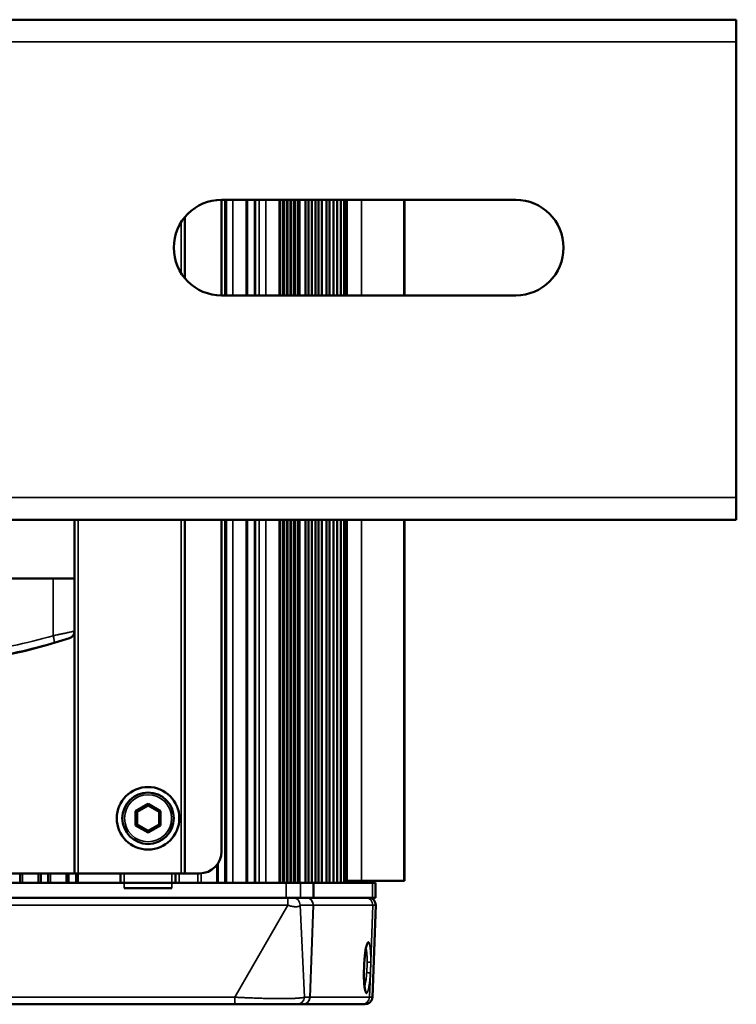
# Paper-space layout 'Sheet_1' of a CAD drawing. Header units: millimetres. Extents: x 0 to 118, y 0 to 118.
# Tile 88 of 206: x 61.47 to 65.31, y 6.9 to 12.17. Entities that reach past the tile are written whole.
import ezdxf

# ---------------------------------------------------------------- set-up
doc = ezdxf.new("R2010")
doc.units = ezdxf.units.MM
doc.layers.add('Visible (ANSI)', color=7, linetype='Continuous', lineweight=50)
doc.layers.add('Visible Narrow (ANSI)', color=7, linetype='Continuous', lineweight=35)

psp = doc.layouts.new('Sheet_1')

# ---------------------------------------------------------------- linework, layer by layer
at = {"layer": 'Visible (ANSI)'}
for p, q in [((56.25023, 12.17138), (65.30535, 12.17138)), ((65.30535, 12.17138), (65.30535, 12.05327)), ((65.30535, 9.61233), (65.30535, 12.05327)), ((62.54944, 10.695), (62.54944, 11.20681)), ((64.12424, 11.20681), (62.54944, 11.20681)), ((62.56913, 11.20681), (62.56913, 10.695)), ((62.57038, 11.20681), (62.57038, 10.695)), ((62.57061, 11.20681), (62.57061, 10.695)), ((62.57085, 11.20681), (62.57085, 10.695)), ((62.57109, 11.20681), (62.57109, 10.695)), ((62.57133, 11.20681), (62.57133, 10.695)), ((62.57156, 11.20681), (62.57156, 10.695)), ((62.5718, 11.20681), (62.5718, 10.695)), ((62.57203, 11.20681), (62.57203, 10.695)), ((62.57227, 11.20681), (62.57227, 10.695)), ((62.57251, 11.20681), (62.57251, 10.695)), ((62.57274, 11.20681), (62.57274, 10.695)), ((62.57298, 11.20681), (62.57298, 10.695)), ((62.57321, 11.20681), (62.57321, 10.695)), ((62.57345, 11.20681), (62.57345, 10.695)), ((62.57369, 11.20681), (62.57369, 10.695)), ((62.68327, 11.20681), (62.68327, 10.695)), ((62.6835, 11.20681), (62.6835, 10.695)), ((62.68374, 11.20681), (62.68374, 10.695)), ((62.68398, 11.20681), (62.68398, 10.695)), ((62.68421, 11.20681), (62.68421, 10.695)), ((62.68445, 11.20681), (62.68445, 10.695)), ((62.68468, 11.20681), (62.68468, 10.695)), ((62.68492, 11.20681), (62.68492, 10.695)), ((62.68516, 11.20681), (62.68516, 10.695)), ((62.68539, 11.20681), (62.68539, 10.695)), ((62.68563, 11.20681), (62.68563, 10.695)), ((62.68675, 11.20681), (62.68675, 10.695)), ((62.68724, 11.20681), (62.68724, 10.695)), ((62.72661, 11.20681), (62.72661, 10.695)), ((62.72786, 11.20681), (62.72786, 10.695)), ((62.72809, 11.20681), (62.72809, 10.695)), ((62.72833, 11.20681), (62.72833, 10.695)), ((62.72857, 11.20681), (62.72857, 10.695)), ((62.72881, 11.20681), (62.72881, 10.695)), ((62.72904, 11.20681), (62.72904, 10.695)), ((62.72928, 11.20681), (62.72928, 10.695)), ((62.72952, 11.20681), (62.72952, 10.695)), ((62.72975, 11.20681), (62.72975, 10.695)), ((62.85923, 10.695), (62.85923, 11.20681)), ((62.86282, 10.695), (62.86282, 11.20681)), ((62.99858, 10.695), (62.99858, 11.20681)), ((63.0155, 10.695), (63.0155, 11.20681)), ((63.03242, 10.695), (63.03242, 11.20681)), ((63.05176, 10.695), (63.05176, 11.20681)), ((63.06868, 10.695), (63.06868, 11.20681)), ((63.08558, 10.695), (63.08558, 11.20681)), ((63.11068, 10.695), (63.11068, 11.20681)), ((63.1264, 10.695), (63.1264, 11.20681)), ((63.14841, 10.695), (63.14841, 11.20681)), ((63.16767, 10.695), (63.16767, 11.20681)), ((63.18701, 10.695), (63.18701, 11.20681)), ((63.20618, 10.695), (63.20618, 11.20681)), ((63.21107, 10.695), (63.21107, 11.20681)), ((63.21942, 10.695), (63.21942, 11.20681)), ((63.52799, 11.20681), (63.52799, 10.695)), ((62.35259, 11.11442), (62.35259, 10.78739)), ((62.54944, 10.695), (64.12424, 10.695)), ((65.30535, 9.61233), (65.30535, 9.49422)), ((65.30535, 9.49422), (56.25023, 9.49422)), ((61.76204, 9.17925), (61.76204, 9.49422)), ((62.35259, 9.49422), (62.35259, 7.60051)), ((62.54944, 7.71862), (62.54944, 9.49422)), ((62.56913, 9.49422), (62.56913, 7.54933)), ((62.57038, 9.49422), (62.57038, 7.54933)), ((62.57061, 9.49422), (62.57061, 7.54933)), ((62.57085, 9.49422), (62.57085, 7.54933)), ((62.57109, 9.49422), (62.57109, 7.54933)), ((62.57133, 9.49422), (62.57133, 7.54933)), ((62.57156, 9.49422), (62.57156, 7.54933)), ((62.5718, 9.49422), (62.5718, 7.54933)), ((62.57203, 9.49422), (62.57203, 7.54933)), ((62.57227, 9.49422), (62.57227, 7.54933)), ((62.57251, 9.49422), (62.57251, 7.54933)), ((62.57274, 9.49422), (62.57274, 7.54933)), ((62.57298, 9.49422), (62.57298, 7.54933)), ((62.57321, 9.49422), (62.57321, 7.54933)), ((62.57345, 9.49422), (62.57345, 7.54933)), ((62.57369, 9.49422), (62.57369, 7.54933)), ((62.68327, 9.49422), (62.68327, 7.54933)), ((62.6835, 9.49422), (62.6835, 7.54933)), ((62.68374, 9.49422), (62.68374, 7.54933)), ((62.68398, 9.49422), (62.68398, 7.54933)), ((62.68421, 9.49422), (62.68421, 7.54933)), ((62.68445, 9.49422), (62.68445, 7.54933)), ((62.68468, 9.49422), (62.68468, 7.54933)), ((62.68492, 9.49422), (62.68492, 7.54933)), ((62.68516, 9.49422), (62.68516, 7.54933)), ((62.68539, 9.49422), (62.68539, 7.54933)), ((62.68563, 9.49422), (62.68563, 7.54933)), ((62.68675, 9.49422), (62.68675, 7.54933)), ((62.68724, 9.49422), (62.68724, 7.54933)), ((62.72661, 9.49422), (62.72661, 7.54933)), ((62.72786, 9.49422), (62.72786, 7.54933)), ((62.72809, 9.49422), (62.72809, 7.54933)), ((62.72833, 9.49422), (62.72833, 7.54933)), ((62.72857, 9.49422), (62.72857, 7.54933)), ((62.72881, 9.49422), (62.72881, 7.54933)), ((62.72904, 9.49422), (62.72904, 7.54933)), ((62.72928, 9.49422), (62.72928, 7.54933)), ((62.72952, 9.49422), (62.72952, 7.54933)), ((62.72975, 9.49422), (62.72975, 7.54933)), ((62.85923, 7.54933), (62.85923, 9.49422)), ((62.86282, 7.54933), (62.86282, 9.49422)), ((62.99858, 7.54933), (62.99858, 9.49422)), ((63.0155, 7.54933), (63.0155, 9.49422)), ((63.03242, 7.54933), (63.03242, 9.49422)), ((63.05176, 7.54933), (63.05176, 9.49422)), ((63.06868, 7.54933), (63.06868, 9.49422)), ((63.08558, 7.54933), (63.08558, 9.49422)), ((63.11068, 7.54933), (63.11068, 9.49422)), ((63.1264, 7.54933), (63.1264, 9.49422)), ((63.14841, 7.54933), (63.14841, 9.49422)), ((63.16767, 7.54933), (63.16767, 9.49422)), ((63.18701, 7.54933), (63.18701, 9.49422)), ((63.20618, 7.54933), (63.20618, 9.49422)), ((63.21107, 7.56114), (63.21107, 9.49422)), ((63.21942, 7.56114), (63.21942, 9.49422)), ((63.52799, 9.49422), (63.52799, 7.56114)), ((61.64731, 9.17925), (61.4286, 9.17925)), ((61.64731, 9.17925), (61.76204, 9.17925)), ((61.76204, 9.17925), (61.76204, 9.17925)), ((61.76204, 8.89731), (61.76204, 9.17925)), ((61.76204, 7.60051), (61.76204, 8.89731)), ((62.15574, 7.9726), (62.08922, 7.93419)), ((62.15574, 7.96351), (62.0971, 7.92965)), ((62.22226, 7.93419), (62.15574, 7.9726)), ((62.15574, 7.9726), (62.15574, 7.96351)), ((62.21438, 7.92965), (62.15574, 7.96351)), ((62.08922, 7.93419), (62.08922, 7.85739)), ((62.08922, 7.93419), (62.0971, 7.92965)), ((62.0971, 7.92965), (62.0971, 7.86193)), ((62.22226, 7.93419), (62.21438, 7.92965)), ((62.21438, 7.86193), (62.21438, 7.92965)), ((62.22226, 7.85739), (62.22226, 7.93419)), ((62.08922, 7.85739), (62.0971, 7.86193)), ((62.08922, 7.85739), (62.15574, 7.81898)), ((62.0971, 7.86193), (62.15574, 7.82807)), ((62.15574, 7.82807), (62.21438, 7.86193)), ((62.15574, 7.81898), (62.22226, 7.85739)), ((62.22226, 7.85739), (62.21438, 7.86193)), ((62.15574, 7.81898), (62.15574, 7.82807)), ((62.52508, 7.64678), (62.52508, 7.54933)), ((62.52531, 7.64709), (62.52531, 7.54933)), ((62.52555, 7.6474), (62.52555, 7.54933)), ((62.52579, 7.64772), (62.52579, 7.54933)), ((62.52602, 7.64803), (62.52602, 7.54933)), ((62.52626, 7.64835), (62.52626, 7.54933)), ((62.5265, 7.64867), (62.5265, 7.54933)), ((62.52673, 7.64899), (62.52673, 7.54933)), ((62.52697, 7.64932), (62.52697, 7.54933)), ((62.5272, 7.64964), (62.5272, 7.54933)), ((62.52744, 7.64997), (62.52744, 7.54933)), ((62.52768, 7.65031), (62.52768, 7.54933)), ((62.52791, 7.65064), (62.52791, 7.54933)), ((62.52815, 7.65098), (62.52815, 7.54933)), ((62.52927, 7.65261), (62.52927, 7.54933)), ((62.52976, 7.65334), (62.52976, 7.54933)), ((59.79354, 7.60051), (61.76204, 7.60051)), ((61.4707, 7.54933), (61.4707, 7.60051)), ((61.47118, 7.60051), (61.47118, 7.54933)), ((61.47122, 7.54933), (61.47122, 7.60051)), ((61.57897, 7.54933), (61.57897, 7.60051)), ((61.58076, 7.60051), (61.58076, 7.54933)), ((61.58094, 7.54933), (61.58094, 7.60051)), ((61.62031, 7.54933), (61.62031, 7.60051)), ((61.62047, 7.54933), (61.62047, 7.60051)), ((61.62083, 7.54933), (61.62083, 7.60051)), ((61.72598, 7.60051), (61.72598, 7.54933)), ((61.72621, 7.60051), (61.72621, 7.54933)), ((61.72645, 7.60051), (61.72645, 7.54933)), ((61.72669, 7.60051), (61.72669, 7.54933)), ((61.72692, 7.60051), (61.72692, 7.54933)), ((61.72716, 7.60051), (61.72716, 7.54933)), ((61.72739, 7.60051), (61.72739, 7.54933)), ((61.72763, 7.60051), (61.72763, 7.54933)), ((61.72787, 7.60051), (61.72787, 7.54933)), ((61.7281, 7.60051), (61.7281, 7.54933)), ((61.72834, 7.60051), (61.72834, 7.54933)), ((61.72857, 7.60051), (61.72857, 7.54933)), ((61.72881, 7.60051), (61.72881, 7.54933)), ((61.72905, 7.60051), (61.72905, 7.54933)), ((61.72928, 7.60051), (61.72928, 7.54933)), ((61.73054, 7.54933), (61.73054, 7.60051)), ((61.78172, 7.60051), (61.76204, 7.60051)), ((61.76991, 7.54933), (61.76991, 7.60051)), ((61.77039, 7.54933), (61.77039, 7.60051)), ((61.77152, 7.60051), (61.77152, 7.54933)), ((61.77175, 7.60051), (61.77175, 7.54933)), ((61.77199, 7.60051), (61.77199, 7.54933)), ((61.77222, 7.60051), (61.77222, 7.54933)), ((61.77246, 7.60051), (61.77246, 7.54933)), ((61.7727, 7.60051), (61.7727, 7.54933)), ((61.77293, 7.60051), (61.77293, 7.54933)), ((61.77317, 7.60051), (61.77317, 7.54933)), ((61.77341, 7.60051), (61.77341, 7.54933)), ((61.77364, 7.60051), (61.77364, 7.54933)), ((61.77388, 7.60051), (61.77388, 7.54933)), ((61.77412, 7.60051), (61.77412, 7.54933)), ((61.77435, 7.60051), (61.77435, 7.54933)), ((61.77459, 7.60051), (61.77459, 7.54933)), ((62.33291, 7.60051), (61.78172, 7.60051)), ((62.0081, 7.54933), (62.0081, 7.60051)), ((62.30338, 7.60051), (62.30338, 7.54933)), ((62.35259, 7.60051), (62.33291, 7.60051)), ((62.35259, 7.60051), (62.43133, 7.60051)), ((62.89449, 7.54933), (58.66109, 7.54933)), ((62.89449, 7.54933), (62.97244, 7.54933)), ((63.04116, 7.54933), (62.97244, 7.54933)), ((63.35779, 7.54933), (63.04116, 7.54933)), ((63.04116, 7.54933), (63.04116, 7.47059)), ((63.21942, 7.56114), (63.21107, 7.56114)), ((63.29787, 7.56114), (63.21942, 7.56114)), ((63.22543, 7.54933), (63.22543, 7.56114)), ((63.24468, 7.54933), (63.24468, 7.56114)), ((63.26433, 7.54933), (63.26433, 7.56114)), ((63.28398, 7.54933), (63.28398, 7.56114)), ((63.29787, 7.56114), (63.52506, 7.56114)), ((63.30205, 7.54933), (63.30205, 7.56114)), ((63.31579, 7.54933), (63.31579, 7.56114)), ((63.33495, 7.54933), (63.33495, 7.56114)), ((63.33644, 7.54933), (63.33644, 7.56114)), ((63.35653, 7.54933), (63.35653, 7.56114)), ((63.35779, 7.54933), (63.37272, 7.54933)), ((63.37272, 7.54933), (63.37272, 7.47059)), ((63.52799, 7.56114), (63.52506, 7.56114)), ((62.28369, 7.52177), (62.02779, 7.52177)), ((62.89449, 7.47059), (58.66109, 7.47059)), ((62.97244, 7.47059), (62.89449, 7.47059)), ((62.97244, 7.47059), (63.04116, 7.47059)), ((63.04116, 7.47059), (63.35779, 7.47059)), ((63.37272, 7.47059), (63.35779, 7.47059)), ((63.37479, 7.42985), (63.3576, 6.93772)), ((62.62058, 6.89973), (58.93499, 6.89973)), ((62.95386, 6.89973), (62.98343, 6.89973)), ((62.98478, 6.89973), (62.98343, 6.89973)), ((62.98478, 6.89973), (63.3026, 6.89973)), ((63.31826, 6.89973), (63.3026, 6.89973))]:
    psp.add_line(p, q, dxfattribs=at)
for radius in [0.16732, 0.1378]:
    psp.add_circle((62.15574, 7.89579), radius, dxfattribs=at)
for centre, radius, start, end in [((62.54944, 10.95091), 0.25591, 90, 270), ((64.12424, 10.95091), 0.25591, 270, 90), ((60.77779, 11.77566), 3.06885, 251.82648, 288.17352), ((61.72267, 8.89731), 0.03937, 288.17352, 0), ((62.43133, 7.71862), 0.11811, 270, 0), ((63.33544, 7.43122), 0.03937, 358, 90), ((63.31826, 6.9391), 0.03937, 270, 358)]:
    psp.add_arc(centre, radius, start, end, dxfattribs=at)
for points, knots in [([(63.32798, 7.22079), (63.32798, 7.22079), (63.32791, 7.22066), (63.32751, 7.21984), (63.32698, 7.21858), (63.32555, 7.21429), (63.32456, 7.21066), (63.32224, 7.20038), (63.3209, 7.193), (63.31823, 7.175), (63.3169, 7.16383), (63.3146, 7.13942), (63.31363, 7.12579), (63.31223, 7.09814), (63.31179, 7.08377), (63.31151, 7.05629), (63.31167, 7.04283), (63.31254, 7.01861), (63.31326, 7.00751), (63.3151, 6.98934), (63.31627, 6.98187), (63.31788, 6.97488), (63.31837, 6.97321), (63.31891, 6.97173), (63.31905, 6.97142), (63.31905, 6.97142)], [0.09077369, 0.09077369, 0.09077369, 0.09077369, 0.10790653, 0.10790653, 0.15073639, 0.15073639, 0.2147997, 0.2147997, 0.30157517, 0.30157517, 0.4020217, 0.4020217, 0.50768554, 0.50768554, 0.61456531, 0.61456531, 0.72120832, 0.72120832, 0.8268873, 0.8268873, 0.92995542, 0.92995542, 0.97548301, 0.97548301, 1.00151992, 1.00151992, 1.00151992, 1.00151992]), ([(62.62058, 6.89973), (62.64082, 6.89973), (62.66105, 6.89973), (62.68394, 6.89973), (62.68687, 6.89973), (62.70707, 6.89973), (62.72412, 6.89973), (62.74652, 6.89973), (62.75228, 6.89973), (62.76868, 6.89973), (62.77916, 6.89973), (62.79162, 6.89973), (62.7939, 6.89973), (62.80337, 6.89973), (62.8104, 6.89973), (62.82712, 6.89973), (62.8366, 6.89973), (62.8533, 6.89973), (62.86065, 6.89973), (62.87442, 6.89973), (62.88085, 6.89973), (62.89384, 6.89973), (62.90028, 6.89973), (62.90674, 6.89973), (62.90728, 6.89973), (62.9117, 6.89973), (62.91535, 6.89973), (62.92607, 6.89973), (62.93231, 6.89973), (62.94363, 6.89973), (62.94831, 6.89973), (62.95248, 6.89973), (62.9532, 6.89973), (62.95386, 6.89973)], [0.00000009, 0.00000009, 0.00000009, 0.00000009, 0.12394934, 0.12394934, 0.14219009, 0.14219009, 0.25, 0.25, 0.28782592, 0.28782592, 0.3589316, 0.3589316, 0.375, 0.375, 0.42610861, 0.42610861, 0.5, 0.5, 0.56321927, 0.56321927, 0.625, 0.625, 0.69595222, 0.69595222, 0.702581, 0.702581, 0.75, 0.75, 0.85184141, 0.85184141, 0.97175993, 0.97175993, 1, 1, 1, 1])]:
    psp.add_open_spline(points, degree=3, knots=knots, dxfattribs=at)
at = {"layer": 'Visible Narrow (ANSI)'}
for p, q in [((65.30535, 12.05327), (56.25023, 12.05327)), ((62.60977, 11.20681), (62.60977, 10.695)), ((62.75113, 11.20681), (62.75113, 10.695)), ((62.78574, 10.695), (62.78574, 11.20681)), ((62.87705, 10.695), (62.87705, 11.20681)), ((62.884, 11.20681), (62.884, 10.695)), ((62.89691, 10.695), (62.89691, 11.20681)), ((62.90385, 11.20681), (62.90385, 10.695)), ((62.91648, 10.695), (62.91648, 11.20681)), ((62.92343, 11.20681), (62.92343, 10.695)), ((62.93627, 10.695), (62.93627, 11.20681)), ((62.94323, 11.20681), (62.94323, 10.695)), ((62.9558, 10.695), (62.9558, 11.20681)), ((62.96387, 11.20681), (62.96387, 10.695)), ((62.96754, 10.695), (62.96754, 11.20681)), ((63.29787, 11.20681), (63.29787, 10.695)), ((63.52506, 10.695), (63.52506, 11.20681)), ((62.33291, 10.81453), (62.33291, 11.08729)), ((56.25023, 9.61233), (65.30535, 9.61233)), ((61.78172, 9.49422), (61.78172, 7.60051)), ((62.33291, 7.60051), (62.33291, 9.49422)), ((62.60977, 9.49422), (62.60977, 7.54933)), ((62.75113, 9.49422), (62.75113, 7.54933)), ((62.78574, 7.54933), (62.78574, 9.49422)), ((62.87705, 7.54933), (62.87705, 9.49422)), ((62.884, 9.49422), (62.884, 7.54933)), ((62.89691, 7.54933), (62.89691, 9.49422)), ((62.90385, 9.49422), (62.90385, 7.54933)), ((62.91648, 7.54933), (62.91648, 9.49422)), ((62.92343, 9.49422), (62.92343, 7.54933)), ((62.93627, 7.54933), (62.93627, 9.49422)), ((62.94323, 9.49422), (62.94323, 7.54933)), ((62.9558, 7.54933), (62.9558, 9.49422)), ((62.96387, 9.49422), (62.96387, 7.54933)), ((62.96754, 7.54933), (62.96754, 9.49422)), ((63.29787, 9.49422), (63.29787, 7.56114)), ((63.52506, 7.56114), (63.52506, 9.49422)), ((61.64731, 8.87322), (61.64731, 9.17925)), ((61.76204, 8.89731), (61.76204, 9.17925)), ((61.73495, 8.8599), (61.73495, 8.8599)), ((61.76204, 8.89731), (61.76204, 8.89731)), ((62.52312, 7.54933), (62.52312, 7.64429)), ((61.48293, 7.60051), (61.48293, 7.54933)), ((61.56684, 7.54933), (61.56684, 7.60051)), ((61.63254, 7.60051), (61.63254, 7.54933)), ((61.71644, 7.54933), (61.71644, 7.60051)), ((61.78214, 7.60051), (61.78214, 7.54933)), ((62.02779, 7.60051), (62.02779, 7.52177)), ((62.28369, 7.52177), (62.28369, 7.60051)), ((62.32306, 7.60051), (62.32306, 7.54933)), ((62.42283, 7.54933), (62.42283, 7.60051)), ((62.4399, 7.60083), (62.4399, 7.54933)), ((62.89449, 7.47059), (62.89449, 7.54933)), ((62.97244, 7.54933), (62.97244, 7.47059)), ((63.35779, 7.47059), (63.35779, 7.54933)), ((62.90462, 7.47059), (62.90462, 7.42985)), ((62.90462, 7.42985), (58.65095, 7.42985)), ((62.90462, 7.42985), (62.62058, 6.93772)), ((63.03939, 7.42985), (62.96965, 7.42985)), ((62.99281, 6.93772), (62.96965, 7.42985)), ((63.02238, 6.93772), (63.03939, 7.42985)), ((63.04085, 7.42985), (63.0238, 6.93772)), ((63.03939, 7.42985), (63.04085, 7.42985)), ((63.35867, 7.42985), (63.04085, 7.42985)), ((63.34822, 7.12834), (63.35867, 7.42985)), ((63.35867, 7.42985), (63.37479, 7.42985)), ((63.34162, 6.93772), (63.34602, 7.06464)), ((58.93499, 6.93772), (62.62058, 6.93772)), ((62.62058, 6.93772), (62.62058, 6.89973)), ((62.99281, 6.93772), (63.02238, 6.93772)), ((63.0238, 6.93772), (63.02238, 6.93772)), ((63.0238, 6.93772), (63.34162, 6.93772)), ((63.3576, 6.93772), (63.34162, 6.93772))]:
    psp.add_line(p, q, dxfattribs=at)
psp.add_circle((62.15574, 7.89579), 0.12598, dxfattribs=at)
for centre, major_axis, ratio, start_param, end_param in [((60.83575, 11.77566), (0, -3.01788), 0.9816819, 0.2014699, 0.2774819), ((61.63981, 8.87322), (0.01097, -0.03781), 0.1832392, 0.0344212, 1.5176804), ((61.72267, 8.89731), (0, -0.03937), 0.9999972, 0.3171878, 1.5707963), ((60.82891, 11.77566), (0, -3.0571), 0.9816819, 0.2014699, 0.2774819), ((62.9307, 7.43122), (0, 0.03937), 0.9899495, 4.6774587, 6.2831853), ((63.00044, 7.43122), (0, 0.03937), 0.9899495, 4.6774784, 6.2831853), ((63.00183, 7.43122), (0, 0.03937), 0.9918037, 4.6774824, 6.2831853), ((63.31964, 7.43122), (0, 0.03937), 0.9918037, 4.6774824, 6.2831853), ((63.31517, 7.23437), (0, 0.01969), 0.9918037, 3.7988918, 4.6774824), ((63.32871, 7.12902), (0.01968, -0.00008), 0.2354305, 4.7133112, 6.1514034), ((63.32651, 7.06532), (0.01964, -0.00128), 0.2264261, 0.1314438, 1.5855192), ((63.30547, 6.95878), (0, -0.01969), 0.9918037, 1.5358896, 2.4267031), ((62.95386, 6.9391), (0, -0.03937), 0.9899495, 0, 1.5358889), ((62.98343, 6.9391), (0, -0.03937), 0.9899495, 0, 1.5358897), ((62.98478, 6.9391), (0, -0.03937), 0.9918037, 0, 1.5358897), ((63.3026, 6.9391), (0, -0.03937), 0.9918037, 0, 1.5358897)]:
    psp.add_ellipse(centre, major_axis=major_axis, ratio=ratio, start_param=start_param, end_param=end_param, dxfattribs=at)
for points, knots in [([(61.76204, 8.89731), (61.76201, 8.89731), (61.76101, 8.8971), (61.7592, 8.89672), (61.75911, 8.8967), (61.75901, 8.89668), (61.75891, 8.89666), (61.75721, 8.8963), (61.75488, 8.89581), (61.75194, 8.8952), (61.75178, 8.89516), (61.75161, 8.89513), (61.75145, 8.8951), (61.75125, 8.89505), (61.75105, 8.89501), (61.75084, 8.89497), (61.74761, 8.89429), (61.7437, 8.89347), (61.73892, 8.89246), (61.7387, 8.89242), (61.73848, 8.89237), (61.73827, 8.89232), (61.73331, 8.89128), (61.72739, 8.89004), (61.72078, 8.88865), (61.72069, 8.88863), (61.72059, 8.88861), (61.7205, 8.88859), (61.71468, 8.88736), (61.70833, 8.88603), (61.70175, 8.88465), (61.70069, 8.88442), (61.69963, 8.8842), (61.69856, 8.88398), (61.69168, 8.88253), (61.68464, 8.88105), (61.67734, 8.87952), (61.67629, 8.8793), (61.67524, 8.87908), (61.67418, 8.87886), (61.67402, 8.87882), (61.67386, 8.87879), (61.6737, 8.87876), (61.66519, 8.87697), (61.6563, 8.87511), (61.64731, 8.87322)], [0, 0, 0, 0, 0.14285714, 0.14285714, 0.14285714, 0.15034715, 0.15034715, 0.15034715, 0.27873048, 0.27873048, 0.27873048, 0.28571429, 0.28571429, 0.28571429, 0.29421426, 0.29421426, 0.29421426, 0.42857143, 0.42857143, 0.42857143, 0.43460894, 0.43460894, 0.43460894, 0.57142857, 0.57142857, 0.57142857, 0.57339483, 0.57339483, 0.57339483, 0.6932983, 0.6932983, 0.6932983, 0.71258002, 0.71258002, 0.71258002, 0.83666724, 0.83666724, 0.83666724, 0.85445735, 0.85445735, 0.85445735, 0.85714286, 0.85714286, 0.85714286, 1, 1, 1, 1]), ([(61.65101, 8.8355), (61.65772, 8.83745), (61.66432, 8.83937), (61.67518, 8.84252), (61.67956, 8.8438), (61.68538, 8.84549), (61.68696, 8.84595), (61.69426, 8.84807), (61.69965, 8.84964), (61.70672, 8.8517), (61.70879, 8.8523), (61.71318, 8.85358), (61.71545, 8.85424), (61.72114, 8.8559), (61.72423, 8.8568), (61.72742, 8.85772), (61.72804, 8.8579), (61.73029, 8.85856), (61.73164, 8.85895), (61.734, 8.85963), (61.73475, 8.85985), (61.73493, 8.8599), (61.73494, 8.8599), (61.73495, 8.8599)], [0.00000001, 0.00000001, 0.00000001, 0.00000001, 0.14618123, 0.14618123, 0.25, 0.25, 0.28933425, 0.28933425, 0.43552187, 0.43552187, 0.5, 0.5, 0.57932291, 0.57932291, 0.71464924, 0.71464924, 0.75, 0.75, 0.85090309, 0.85090309, 0.98396904, 0.98396904, 1, 1, 1, 1]), ([(62.96965, 7.42985), (62.96934, 7.42921), (62.96893, 7.42861), (62.9679, 7.42745), (62.96728, 7.4269), (62.96583, 7.42589), (62.96502, 7.42543), (62.96345, 7.42469), (62.96273, 7.4244), (62.9612, 7.42387), (62.96038, 7.42363), (62.95867, 7.4232), (62.95777, 7.42301), (62.95592, 7.42269), (62.95498, 7.42256), (62.95302, 7.42235), (62.952, 7.42227), (62.94988, 7.42216), (62.94878, 7.42213), (62.94651, 7.42212), (62.94534, 7.42214), (62.94294, 7.42223), (62.94171, 7.42231), (62.94015, 7.42243), (62.93984, 7.42246), (62.9376, 7.42265), (62.93563, 7.42288), (62.93154, 7.42345), (62.92941, 7.42379), (62.92572, 7.42448), (62.92418, 7.42479), (62.92, 7.42569), (62.91733, 7.42632), (62.91197, 7.4277), (62.90928, 7.42845), (62.90593, 7.42945), (62.90528, 7.42965), (62.90462, 7.42985)], [0.0000009, 0.0000009, 0.0000009, 0.0000009, 0.06427745, 0.06427745, 0.13213872, 0.13213872, 0.2, 0.2, 0.25081752, 0.25081752, 0.30175709, 0.30175709, 0.35234395, 0.35234395, 0.4, 0.4, 0.44721373, 0.44721373, 0.49423247, 0.49423247, 0.54120531, 0.54120531, 0.58824945, 0.58824945, 0.6, 0.6, 0.67191454, 0.67191454, 0.74698635, 0.74698635, 0.8, 0.8, 0.88937994, 0.88937994, 0.9783981, 0.9783981, 0.99999682, 0.99999682, 0.99999682, 0.99999682]), ([(63.34822, 7.12834), (63.34823, 7.13072), (63.34824, 7.13308), (63.34822, 7.13776), (63.3482, 7.14009), (63.34815, 7.14469), (63.34812, 7.14697), (63.34804, 7.15146), (63.34799, 7.15367), (63.34788, 7.1575), (63.34783, 7.15914), (63.34777, 7.16089), (63.34777, 7.16101), (63.34769, 7.1633), (63.3476, 7.16546), (63.34741, 7.16976), (63.34731, 7.17189), (63.34708, 7.17608), (63.34696, 7.17815), (63.3467, 7.1822), (63.34656, 7.18419), (63.34629, 7.18774), (63.34617, 7.18933), (63.34603, 7.19095), (63.34602, 7.19102), (63.34584, 7.19311), (63.34566, 7.19506), (63.34527, 7.19884), (63.34506, 7.20068), (63.34463, 7.20421), (63.34441, 7.20591), (63.34394, 7.20916), (63.3437, 7.21071), (63.34335, 7.21275), (63.34326, 7.21329), (63.34315, 7.21392), (63.34313, 7.21402), (63.34279, 7.21587), (63.34246, 7.21752), (63.34177, 7.22061), (63.34142, 7.22205), (63.34068, 7.2247), (63.34029, 7.22592), (63.33971, 7.22754), (63.33951, 7.22804), (63.33928, 7.22859), (63.33925, 7.22866), (63.3389, 7.22948), (63.33858, 7.23015), (63.33791, 7.23131), (63.33757, 7.2318), (63.33689, 7.23262), (63.33654, 7.23294), (63.33584, 7.23341), (63.33549, 7.23357), (63.33498, 7.23367), (63.33483, 7.23369), (63.33468, 7.23369)], [0, 0, 0, 0, 0.04191596, 0.04191596, 0.08404922, 0.08404922, 0.12596205, 0.12596205, 0.16705447, 0.16705447, 0.19773866, 0.19773866, 0.2, 0.2, 0.24097466, 0.24097466, 0.28197177, 0.28197177, 0.32297045, 0.32297045, 0.36396167, 0.36396167, 0.3984812, 0.3984812, 0.4, 0.4, 0.44518523, 0.44518523, 0.49114809, 0.49114809, 0.53725104, 0.53725104, 0.58307588, 0.58307588, 0.6, 0.6, 0.60327325, 0.60327325, 0.65926139, 0.65926139, 0.7155597, 0.7155597, 0.77207688, 0.77207688, 0.8, 0.8, 0.80421111, 0.80421111, 0.8493379, 0.8493379, 0.89424152, 0.89424152, 0.93864429, 0.93864429, 0.98189264, 0.98189264, 1, 1, 1, 1]), ([(63.32265, 7.20199), (63.32297, 7.20076), (63.32328, 7.19944), (63.32401, 7.19596), (63.32443, 7.19371), (63.32491, 7.19072), (63.325, 7.19013), (63.32545, 7.18711), (63.32579, 7.18453), (63.32642, 7.17908), (63.32671, 7.17621), (63.32723, 7.17023), (63.32747, 7.1671), (63.32774, 7.16277), (63.32781, 7.16165), (63.32804, 7.15745), (63.32819, 7.15429), (63.32843, 7.1478), (63.32852, 7.14448), (63.32866, 7.13771), (63.3287, 7.13426), (63.32872, 7.12865), (63.32872, 7.12653), (63.32871, 7.12439)], [0.35220884, 0.35220884, 0.35220884, 0.35220884, 0.40448819, 0.40448819, 0.48162558, 0.48162558, 0.5, 0.5, 0.57490459, 0.57490459, 0.64975095, 0.64975095, 0.72453397, 0.72453397, 0.75, 0.75, 0.81937716, 0.81937716, 0.88874166, 0.88874166, 0.95814228, 0.95814228, 1, 1, 1, 1]), ([(63.32871, 7.12439), (63.32869, 7.12005), (63.32863, 7.11564), (63.32853, 7.1112), (63.32844, 7.10693), (63.3283, 7.10263), (63.32814, 7.09833), (63.32796, 7.09378), (63.32774, 7.08922), (63.32749, 7.08468), (63.32721, 7.07967), (63.32688, 7.07469), (63.32651, 7.06979)], [0, 0, 0, 0, 0.2432467, 0.2432467, 0.2432467, 0.4774415, 0.4774415, 0.4774415, 0.7255539, 0.7255539, 0.7255539, 1, 1, 1, 1]), ([(63.32651, 7.06979), (63.32601, 7.06323), (63.32543, 7.05679), (63.32457, 7.04856), (63.32435, 7.04656), (63.32368, 7.0407), (63.3232, 7.03692), (63.32229, 7.03027), (63.32187, 7.02736), (63.32056, 7.019), (63.31963, 7.01383), (63.31829, 7.00734), (63.31791, 7.00561), (63.31702, 7.00175), (63.3165, 6.99967), (63.31556, 6.99621), (63.31515, 6.99478), (63.31473, 6.99343)], [0, 0, 0, 0, 0.12699174, 0.12699174, 0.16825892, 0.16825892, 0.25, 0.25, 0.31703328, 0.31703328, 0.44943999, 0.44943999, 0.5, 0.5, 0.56740835, 0.56740835, 0.61987853, 0.61987853, 0.61987853, 0.61987853]), ([(63.32498, 6.9581), (63.32535, 6.9581), (63.32573, 6.95819), (63.32647, 6.95856), (63.32684, 6.95884), (63.32742, 6.95939), (63.32763, 6.95961), (63.32821, 6.96032), (63.32858, 6.96085), (63.32932, 6.96204), (63.32969, 6.9627), (63.33012, 6.96358), (63.3302, 6.96374), (63.33034, 6.96402), (63.33039, 6.96413), (63.3307, 6.9648), (63.33095, 6.96537), (63.33145, 6.96659), (63.3317, 6.96724), (63.33219, 6.96859), (63.33243, 6.96931), (63.33276, 6.97032), (63.33285, 6.97059), (63.33317, 6.97163), (63.33341, 6.97245), (63.33389, 6.97416), (63.33413, 6.97505), (63.33454, 6.97665), (63.33471, 6.97735), (63.33508, 6.97889), (63.33528, 6.97974), (63.33572, 6.9817), (63.33597, 6.98282), (63.33646, 6.98513), (63.3367, 6.98632), (63.33719, 6.98876), (63.33743, 6.99001), (63.33783, 6.99217), (63.338, 6.99307), (63.3384, 6.99531), (63.33863, 6.99665), (63.33908, 6.99928), (63.33929, 7.00057), (63.33971, 7.00317), (63.33991, 7.00448), (63.3403, 7.00714), (63.3405, 7.00849), (63.34078, 7.01049), (63.34086, 7.01113), (63.34114, 7.01316), (63.34132, 7.01456), (63.34168, 7.01741), (63.34185, 7.01885), (63.3422, 7.02177), (63.34237, 7.02325), (63.34269, 7.02613), (63.34284, 7.02751), (63.3432, 7.03098), (63.34342, 7.03309), (63.34385, 7.03756), (63.34407, 7.03992), (63.34451, 7.04477), (63.34472, 7.04726), (63.34514, 7.05236), (63.34534, 7.05496), (63.3457, 7.05993), (63.34586, 7.06226), (63.34602, 7.06464)], [0, 0, 0, 0, 0.0401715, 0.0401715, 0.0806719, 0.0806719, 0.1040887, 0.1040887, 0.1466652, 0.1466652, 0.1901426, 0.1901426, 0.2, 0.2, 0.206708, 0.206708, 0.2385271, 0.2385271, 0.2707172, 0.2707172, 0.3030903, 0.3030903, 0.3142675, 0.3142675, 0.3463749, 0.3463749, 0.3777984, 0.3777984, 0.4, 0.4, 0.4252125, 0.4252125, 0.4559918, 0.4559918, 0.4866269, 0.4866269, 0.5172342, 0.5172342, 0.5386556, 0.5386556, 0.5699844, 0.5699844, 0.6, 0.6, 0.630692, 0.630692, 0.662151, 0.662151, 0.6768795, 0.6768795, 0.7087966, 0.7087966, 0.7406599, 0.7406599, 0.7719661, 0.7719661, 0.8, 0.8, 0.8400019, 0.8400019, 0.8818957, 0.8818957, 0.9234274, 0.9234274, 0.96466, 0.96466, 1, 1, 1, 1]), ([(62.99281, 6.93772), (62.99174, 6.93738), (62.99052, 6.93704), (62.98915, 6.93671), (62.98775, 6.93638), (62.9862, 6.93606), (62.98448, 6.93574), (62.98275, 6.93542), (62.98085, 6.93512), (62.9788, 6.93482), (62.97747, 6.93463), (62.97607, 6.93444), (62.97461, 6.93426), (62.97395, 6.93417), (62.97327, 6.93409), (62.97258, 6.93401), (62.97035, 6.93375), (62.96799, 6.9335), (62.96549, 6.93326), (62.963, 6.93302), (62.96038, 6.9328), (62.95764, 6.93258), (62.95489, 6.93237), (62.95202, 6.93217), (62.94904, 6.93198), (62.94649, 6.93182), (62.94386, 6.93167), (62.94115, 6.93153), (62.94042, 6.93149), (62.93968, 6.93145), (62.93894, 6.93142), (62.93631, 6.93129), (62.93362, 6.93117), (62.93086, 6.93106), (62.92807, 6.93095), (62.92522, 6.93084), (62.92229, 6.93075), (62.91936, 6.93065), (62.91637, 6.93057), (62.91331, 6.93049), (62.91026, 6.93041), (62.90714, 6.93034), (62.90395, 6.93028), (62.90123, 6.93023), (62.89845, 6.93019), (62.89562, 6.93015), (62.89538, 6.93015), (62.89514, 6.93014), (62.8949, 6.93014), (62.88613, 6.93003), (62.87684, 6.92997), (62.86709, 6.92999), (62.85863, 6.93), (62.84983, 6.93007), (62.84075, 6.93018), (62.84005, 6.93019), (62.83935, 6.9302), (62.83866, 6.93021), (62.83477, 6.93026), (62.83084, 6.93032), (62.82686, 6.93038), (62.82283, 6.93045), (62.81874, 6.93052), (62.81459, 6.93061), (62.81044, 6.93069), (62.80622, 6.93078), (62.80193, 6.93088), (62.79767, 6.93098), (62.79334, 6.93109), (62.78893, 6.9312), (62.78515, 6.9313), (62.78131, 6.93141), (62.77741, 6.93152), (62.77565, 6.93157), (62.77388, 6.93162), (62.7721, 6.93167), (62.767, 6.93182), (62.7618, 6.93199), (62.75651, 6.93216), (62.75118, 6.93233), (62.74575, 6.93252), (62.74025, 6.93271), (62.7347, 6.9329), (62.72907, 6.93311), (62.72338, 6.93332), (62.71761, 6.93354), (62.71177, 6.93377), (62.70587, 6.934), (62.70487, 6.93404), (62.70387, 6.93408), (62.70286, 6.93412), (62.70071, 6.93421), (62.69855, 6.9343), (62.69639, 6.93439), (62.68962, 6.93466), (62.68278, 6.93495), (62.67586, 6.93525), (62.66891, 6.93554), (62.66189, 6.93585), (62.65478, 6.93617), (62.64772, 6.93648), (62.64059, 6.9368), (62.63337, 6.93713), (62.62914, 6.93733), (62.62487, 6.93752), (62.62058, 6.93772)], [0.00000001, 0.00000001, 0.00000001, 0.00000001, 0.03540146, 0.03540146, 0.03540146, 0.07151038, 0.07151038, 0.07151038, 0.10818188, 0.10818188, 0.10818188, 0.13203575, 0.13203575, 0.13203575, 0.14285714, 0.14285714, 0.14285714, 0.17776266, 0.17776266, 0.17776266, 0.21264034, 0.21264034, 0.21264034, 0.24762556, 0.24762556, 0.24762556, 0.27757387, 0.27757387, 0.27757387, 0.28571429, 0.28571429, 0.28571429, 0.31441936, 0.31441936, 0.31441936, 0.34351338, 0.34351338, 0.34351338, 0.37267206, 0.37267206, 0.37267206, 0.40169292, 0.40169292, 0.40169292, 0.42648438, 0.42648438, 0.42648438, 0.42857143, 0.42857143, 0.42857143, 0.5050621, 0.5050621, 0.5050621, 0.57142857, 0.57142857, 0.57142857, 0.57651692, 0.57651692, 0.57651692, 0.60474359, 0.60474359, 0.60474359, 0.63324161, 0.63324161, 0.63324161, 0.66175197, 0.66175197, 0.66175197, 0.69004073, 0.69004073, 0.69004073, 0.71428571, 0.71428571, 0.71428571, 0.72520363, 0.72520363, 0.72520363, 0.75642163, 0.75642163, 0.75642163, 0.78787982, 0.78787982, 0.78787982, 0.81956204, 0.81956204, 0.81956204, 0.85167181, 0.85167181, 0.85167181, 0.85714286, 0.85714286, 0.85714286, 0.86881622, 0.86881622, 0.86881622, 0.90536121, 0.90536121, 0.90536121, 0.94210812, 0.94210812, 0.94210812, 0.9785885, 0.9785885, 0.9785885, 1, 1, 1, 1])]:
    psp.add_open_spline(points, degree=3, knots=knots, dxfattribs=at)
for points in [[(63.33468, 7.23369), (63.33388, 7.23369), (63.33225, 7.23284), (63.32974, 7.22904), (63.32722, 7.22272), (63.32474, 7.214), (63.32235, 7.20304), (63.32011, 7.19003), (63.31804, 7.17523), (63.31621, 7.159), (63.31464, 7.14169), (63.31336, 7.12353), (63.31238, 7.10484), (63.31172, 7.086), (63.3114, 7.06736), (63.31143, 7.04927), (63.31179, 7.03202), (63.31249, 7.01595), (63.31351, 7.00135), (63.31484, 6.98851), (63.31644, 6.97765), (63.31831, 6.96897), (63.32038, 6.96268), (63.32263, 6.95892), (63.32418, 6.9581), (63.32498, 6.9581)], [(63.3476, 7.09649), (63.34773, 7.10007), (63.34794, 7.1072), (63.34815, 7.11786), (63.34821, 7.12486), (63.34822, 7.12834)], [(63.34602, 7.06464), (63.34625, 7.06812), (63.34667, 7.07513), (63.3472, 7.08579), (63.34748, 7.09292), (63.3476, 7.09649)]]:
    psp.add_open_spline(points, degree=3, dxfattribs=at)

doc.saveas('drawing.dxf')
